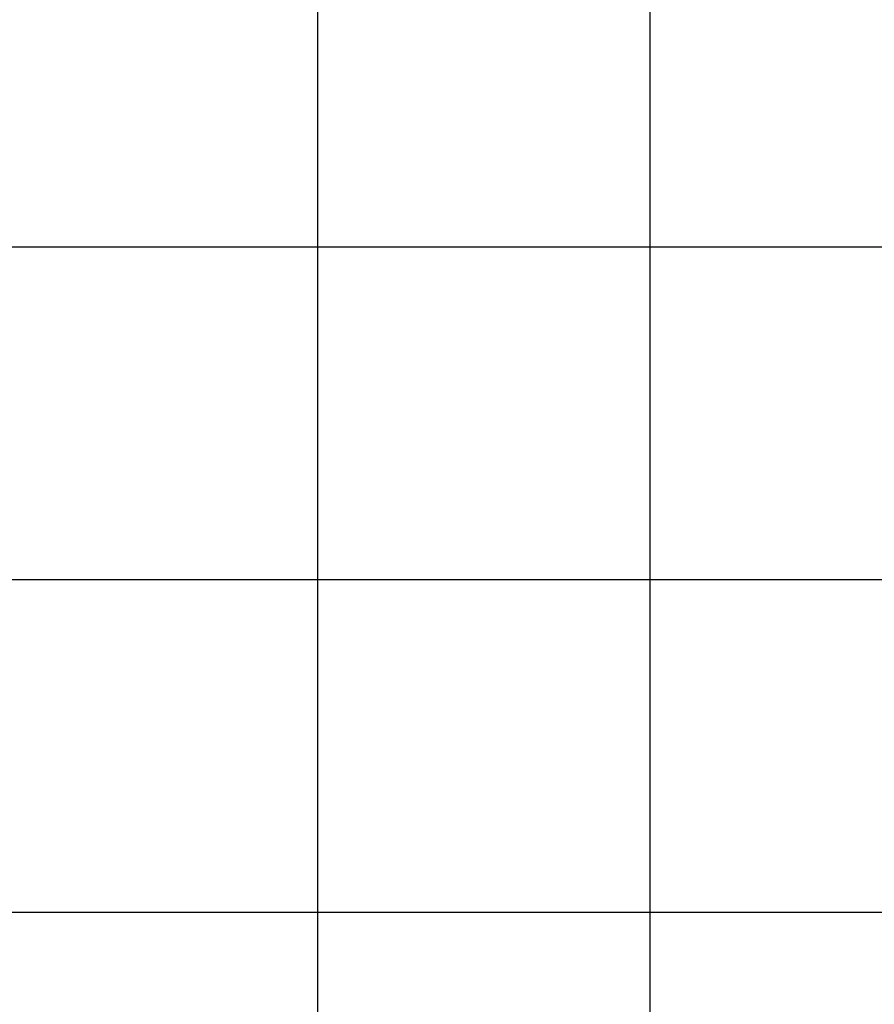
# Model space of a CAD drawing. Header units: millimetres. Extents: x 196436 to 199900, y 8705373 to 8708636.
# Tile 25 of 241: x 197210 to 197467, y 8706072 to 8706368. Entities that reach past the tile are written whole.
import ezdxf

# ---------------------------------------------------------------- set-up
doc = ezdxf.new("R2010")
doc.units = ezdxf.units.MM
doc.header["$LTSCALE"] = 5
doc.layers.add('MALHA', color=9, linetype='Continuous')

msp = doc.modelspace()

# ---------------------------------------------------------------- linework, layer by layer
at = {"layer": 'MALHA'}
for p, q in [((197300, 8708635.599), (197300, 8705384.785)), ((197300, 8708635.599), (197300, 8705384.785)), ((197400, 8708635.599), (197400, 8705384.785)), ((197400, 8708635.599), (197400, 8705384.785)), ((196441.61, 8706300), (199000, 8706300)), ((196441.61, 8706300), (199000, 8706300)), ((196441.61, 8706200), (199000, 8706200)), ((196441.61, 8706200), (199000, 8706200)), ((196441.61, 8706100), (199000, 8706100)), ((196441.61, 8706100), (199000, 8706100))]:
    msp.add_line(p, q, dxfattribs=at)

doc.saveas('drawing.dxf')
